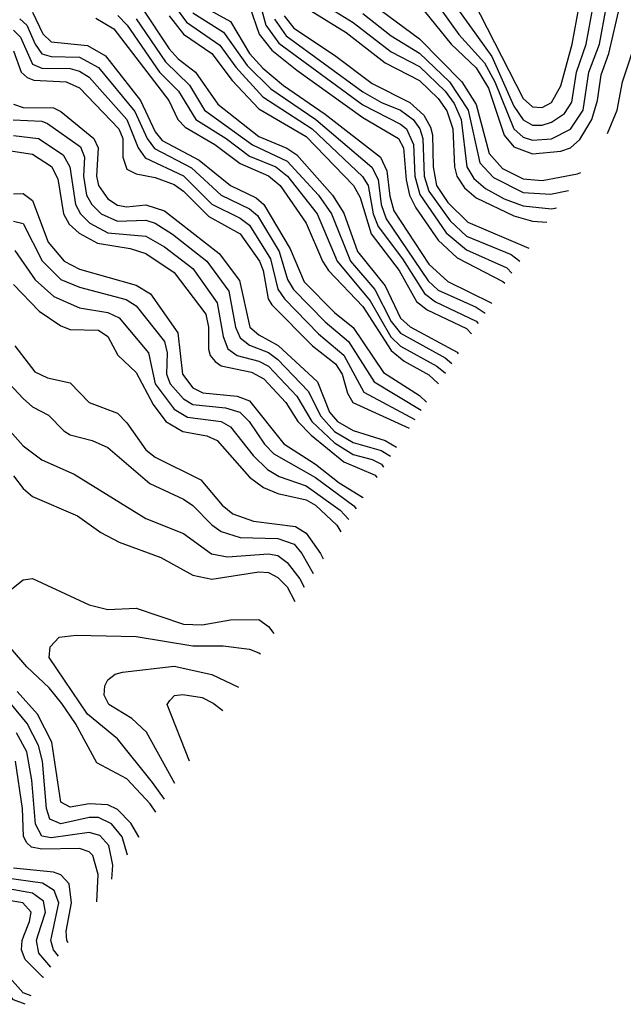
# Model space of a CAD drawing. Header units: inches. Extents: x 1308407 to 1441228, y 959628 to 1036311.
# Tile 77 of 256: x 1361343 to 1362622, y 979855 to 981942. Entities that reach past the tile are written whole.
import ezdxf

# ---------------------------------------------------------------- set-up
doc = ezdxf.new("R2010")
doc.units = ezdxf.units.IN
doc.header["$MEASUREMENT"] = 0
doc.layers.add('B3967', color=7, linetype='Continuous')
doc.layers.add('B3968', color=7, linetype='Continuous')

msp = doc.modelspace()

# ---------------------------------------------------------------- linework, layer by layer
at = {"layer": 'B3967', "color": 5}
for points, elevation in [([(1361354.4, 979854.8), (1361330, 979864.2), (1361273.8, 979930), (1361261.2, 979950), (1361258.5, 980000)], 2940), ([(1361367.1, 979872.9), (1361350, 979879.4), (1361305.2, 979930), (1361291.7, 979951.7), (1361287.5, 979970), (1361289.5, 980000)], 2920), ([(1361394, 979911.5), (1361392.3, 979912.3), (1361354.3, 979950), (1361346.7, 979970), (1361347.9, 979990), (1361351.9, 980000)], 2880), ([(1361409.2, 979933.2), (1361383.3, 979963.3), (1361378.3, 979990), (1361381.5, 980000)], 2860), ([(1361425.5, 979956.5), (1361414.7, 979970), (1361408.9, 979990), (1361411, 980000)], 2840), ([(1361445.6, 979985.3), (1361442.7, 979990), (1361441.9, 980000)], 2820)]:
    msp.add_lwpolyline(points, dxfattribs=dict(at, elevation=elevation))
at = {"layer": 'B3968', "color": 5, "elevation": 3580}
msp.add_lwpolyline([(1362310, 982101.4), (1362244.6, 982095.4), (1362234.9, 982085.1), (1362231.4, 982070), (1362239.4, 982050), (1362303.6, 981983.6), (1362410, 981774.7), (1362430, 981756.6), (1362450, 981755.8), (1362470, 981766.3), (1362490, 981801.3), (1362513.9, 981890), (1362528.3, 981970), (1362528.9, 982010), (1362510, 982053.1), (1362490, 982071.1), (1362450, 982086.5)], close=True, dxfattribs=at)
at = {"layer": 'B3968', "color": 5}
for points, elevation in [([(1361848.4, 981990), (1361864.3, 981930), (1361892.1, 981892.1), (1362070, 981761), (1362150, 981720.4), (1362162.4, 981710), (1362177.2, 981677.2), (1362180.6, 981610), (1362190.9, 981570.9), (1362246.9, 981490), (1362290, 981454.1), (1362375.4, 981415.4), (1362385.7, 981404.3)], 3340), ([(1361966.9, 981986.9), (1362050, 981935.8), (1362130, 981873.3), (1362190, 981842.1), (1362244.6, 981790), (1362263.6, 981763.6), (1362278.7, 981730), (1362290.8, 981630), (1362305.3, 981605.3), (1362330, 981583.5), (1362370, 981561.9), (1362410, 981546.8), (1362470, 981540.8), (1362480.8, 981543.1)], 3440), ([(1362093, 981973), (1362190, 981901.3), (1362280.2, 981810), (1362310, 981761.5), (1362337.8, 981657.8), (1362366.4, 981626.4), (1362410, 981604.4), (1362450, 981600.5), (1362525.4, 981614.6), (1362531.9, 981617.7)], 3480), ([(1362253.1, 981990), (1362343.5, 981863.5), (1362390, 981758.6), (1362410, 981729.1), (1362430, 981718), (1362450, 981717.7), (1362470, 981724.1), (1362497.2, 981742.8), (1362513, 981767), (1362522.9, 981830), (1362543.1, 981890), (1362558.5, 981970)], 3560), ([(1361370, 981957.7), (1361391.7, 981911.7), (1361410, 981894.3), (1361486.6, 981886.6), (1361524.8, 981864.8), (1361599.3, 981770), (1361630, 981704.2), (1361645.2, 981685.2), (1361723.5, 981643.5), (1361789.9, 981589.9), (1361843.8, 981563.8), (1361860.5, 981550), (1361916.2, 981456.2), (1361945.7, 981385.7), (1362010, 981320.9), (1362050, 981288.9), (1362113.6, 981193.6), (1362190, 981144.8), (1362204.9, 981131.2)], 3080), ([(1361599.6, 981970), (1361659.5, 981879.5), (1361678.6, 981858.6), (1361715.6, 981830), (1361762.6, 981762.6), (1361850, 981694.3), (1361909.2, 981669.2), (1361930, 981654.8), (1362006.2, 981570), (1362030, 981531.2), (1362058.6, 981450), (1362117.4, 981377.4), (1362150, 981308.7), (1362170.4, 981290.4), (1362270, 981236.8), (1362272.4, 981233.5)], 3180), ([(1361671.1, 981971.1), (1361696.6, 981936.6), (1361767.3, 981887.3), (1361800.7, 981840.7), (1361858.3, 981778.3), (1361963.1, 981710), (1362069.2, 981609.2), (1362081.4, 981590), (1362092.2, 981530), (1362103, 981503), (1362154.5, 981434.5), (1362201.1, 981361.1), (1362223.9, 981343.9), (1362310, 981302.8), (1362314.6, 981297.5)], 3240), ([(1361710, 981956), (1361774.8, 981914.8), (1361824.7, 981844.7), (1361874.9, 981794.9), (1361970.9, 981730), (1362089.3, 981629.3), (1362103, 981603), (1362108.8, 981550), (1362119.3, 981519.3), (1362208.3, 981388.3), (1362230, 981368.6), (1362310, 981332.5), (1362329.2, 981319.7)], 3260), ([(1361730.5, 981970.5), (1361790, 981937.4), (1361829.9, 981869.9), (1361858.5, 981838.5), (1361901.8, 981801.8), (1361990, 981741.5), (1362107.8, 981650), (1362121.1, 981621.1), (1362127.5, 981567.5), (1362136.2, 981536.2), (1362210, 981423.7), (1362250, 981387), (1362341.8, 981341.8), (1362342.9, 981340.4)], 3280), ([(1361830, 981970.4), (1361850.7, 981910.7), (1361877.2, 981877.2), (1361930, 981834.3), (1362070, 981734.5), (1362145.7, 981690), (1362156.5, 981670), (1362162.1, 981602.1), (1362169.3, 981569.3), (1362182.6, 981542.6), (1362230, 981474.4), (1362270, 981437.1), (1362367, 981387), (1362371, 981382.8)], 3320), ([(1361950, 981966.6), (1362034.5, 981914.5), (1362117.2, 981850), (1362190, 981812.6), (1362230, 981774.5), (1362248.4, 981748.4), (1362261.1, 981710), (1362264.5, 981630), (1362269.3, 981610), (1362285.5, 981585.5), (1362310, 981564.1), (1362390, 981525.5), (1362430, 981514.3), (1362459.9, 981512.7)], 3420), ([(1362070, 981954.7), (1362130, 981907), (1362190, 981870.8), (1362254, 981810), (1362293.7, 981750), (1362318.3, 981638.3), (1362346.8, 981606.8), (1362410, 981575.6), (1362468.2, 981571.8), (1362505.7, 981579.5)], 3460), ([(1362200.1, 981960.1), (1362257, 981890), (1362310, 981839.3), (1362336.3, 981796.3), (1362370, 981697), (1362390, 981672), (1362430, 981657.1), (1362490, 981662.7), (1362510, 981670.2), (1362530, 981687.5), (1362555.5, 981730), (1362567.7, 981770), (1362575, 981825), (1362591.6, 981870), (1362614.7, 981970)], 3520), ([(1362230.4, 981970.4), (1362273.6, 981910), (1362327.9, 981850), (1362350.2, 981810.2), (1362390, 981710), (1362410, 981692.6), (1362430, 981686.2), (1362470, 981688.8), (1362510, 981709.4), (1362537.4, 981750), (1362548.8, 981830), (1362571.6, 981890), (1362586.6, 981970)], 3540), ([(1361343.4, 981943.4), (1361358.2, 981930), (1361375.5, 981890), (1361390, 981869.2), (1361410, 981863.7), (1361470, 981861.9), (1361510, 981840.4), (1361587.2, 981747.2), (1361613.4, 981690), (1361628.5, 981668.5), (1361707.3, 981627.3), (1361770, 981570), (1361830, 981540.8), (1361846.6, 981526.6), (1361892.9, 981450), (1361910.6, 981390.6), (1361923.1, 981370), (1361990, 981301.5), (1362039.6, 981259.6), (1362094.2, 981174.2), (1362193.6, 981114.1)], 3060), ([(1361504.5, 981944.5), (1361542.5, 981922.5), (1361658.8, 981770), (1361678.2, 981730), (1361693.5, 981713.5), (1361756.7, 981676.7), (1361810, 981636.7), (1361870, 981610.6), (1361894.9, 981590), (1361950.4, 981510), (1361984.4, 981430), (1361997.1, 981410), (1362070, 981333.4), (1362130, 981240.6), (1362158.1, 981218.1), (1362210, 981188.8), (1362230, 981170.4), (1362230.3, 981169.7)], 3120), ([(1361550.7, 981950.7), (1361570.9, 981930), (1361639.6, 981830), (1361679.5, 981790), (1361716.4, 981730), (1361780.7, 981690), (1361830, 981652.6), (1361885.7, 981630), (1361910.8, 981610), (1361973.1, 981530), (1362015.8, 981430), (1362085.9, 981345.9), (1362129.7, 981269.7), (1362150, 981249.9), (1362227, 981207), (1362245.1, 981192.2)], 3140), ([(1361590, 981943.2), (1361652, 981852), (1361703.1, 981803.1), (1361734.7, 981750), (1361836, 981676), (1361910, 981641.9), (1361976, 981570), (1362003.7, 981530), (1362044, 981430), (1362095.5, 981370), (1362130, 981301.7), (1362150, 981277.1), (1362244.7, 981224.7), (1362258.9, 981213.1)], 3160), ([(1361659.6, 981950), (1361690, 981910.8), (1361750.1, 981870.1), (1361792.9, 981812.9), (1361850, 981752.7), (1361950, 981694.1), (1362050.4, 981590.4), (1362064.7, 981564.7), (1362087.5, 981487.5), (1362146.9, 981410), (1362184, 981344), (1362206.4, 981326.4), (1362290, 981287), (1362300.2, 981275.6)], 3220), ([(1361882.7, 981942.7), (1361907.6, 981907.6), (1362070, 981789), (1362110, 981766), (1362150, 981749.7), (1362177.1, 981730), (1362191.2, 981710), (1362197, 981690), (1362200.4, 981610), (1362210, 981578.1), (1362255.4, 981515.4), (1362290, 981482.7), (1362384.2, 981444.2), (1362403.1, 981429.8)], 3360), ([(1361903.2, 981950), (1361923.9, 981923.9), (1362010, 981866.6), (1362090, 981806), (1362170, 981766.4), (1362199.2, 981739.2), (1362213.7, 981713.7), (1362217.6, 981697.6), (1362219, 981630), (1362226.3, 981590), (1362250, 981554.4), (1362292.5, 981512.5), (1362422.1, 981457.4)], 3380), ([(1361330, 981919.5), (1361344.8, 981904.8), (1361370, 981847.5), (1361390, 981838.5), (1361450, 981837.9), (1361470, 981832.5), (1361490, 981819.5), (1361570.3, 981730.3), (1361594.2, 981670), (1361608.7, 981648.8), (1361690, 981610.6), (1361750.5, 981550.5), (1361810, 981521.2), (1361830, 981506.3), (1361874.8, 981434.8), (1361890.3, 981370.3), (1361904.1, 981350), (1361976.1, 981276.1), (1362030, 981230.4), (1362072, 981152), (1362180.7, 981094.5)], 3040), ([(1362588.3, 981700.1), (1362609, 981750), (1362620.3, 981810), (1362653.5, 981910)], 3480), ([(1361330, 981875.6), (1361345.9, 981830), (1361358.8, 981818.8), (1361373.2, 981813.2), (1361441.3, 981810), (1361470, 981796.9), (1361553.3, 981710), (1361561.7, 981690), (1361561.8, 981650), (1361570, 981624.5), (1361590, 981614.9), (1361630, 981607.2), (1361670, 981592.4), (1361690, 981578.3), (1361744.1, 981524.1), (1361810, 981487.4), (1361851.1, 981430), (1361859.1, 981410), (1361869.5, 981350), (1361877.5, 981337.5), (1361963.2, 981250), (1362012.5, 981212.5), (1362026.4, 981190), (1362037.9, 981150), (1362048.7, 981130), (1362168.4, 981075.8)], 3020), ([(1361330, 981762.3), (1361350, 981755.6), (1361414.5, 981754.5), (1361430, 981746.9), (1361500.3, 981690), (1361509.5, 981670), (1361506.1, 981610), (1361510, 981590.1), (1361530, 981561.8), (1361550, 981548.2), (1361570, 981544.9), (1361610, 981548.9), (1361650, 981536.3), (1361765.7, 981445.7), (1361809, 981389), (1361830.9, 981290), (1361850, 981273.5), (1361891, 981251), (1361973.9, 981173.9), (1361999.7, 981110), (1362016.3, 981090), (1362050, 981070.8), (1362117.5, 981050), (1362141.6, 981035.3)], 2980), ([(1361329.4, 981729.4), (1361390, 981726.6), (1361401.8, 981721.8), (1361471.9, 981671.9), (1361480.2, 981650), (1361478.4, 981610), (1361484.6, 981570), (1361495.9, 981550), (1361515.7, 981530), (1361550, 981514.5), (1361610, 981517), (1361630, 981510.4), (1361667, 981487), (1361739.7, 981430), (1361786.2, 981366.2), (1361800.1, 981290), (1361810, 981267), (1361830, 981251.9), (1361870, 981236.1), (1361890, 981221.5), (1361954.3, 981154.3), (1361981, 981101), (1362010, 981069.1), (1362050, 981045.6), (1362108.7, 981028.7), (1362129.1, 981016.2)], 2960), ([(1361330, 981696.4), (1361383.1, 981690), (1361435.4, 981655.4), (1361449.5, 981629.5), (1361461.2, 981550), (1361471.9, 981530), (1361491.8, 981510), (1361530, 981489.9), (1361610, 981482.7), (1361650, 981459.9), (1361710, 981414), (1361761.7, 981341.7), (1361774.4, 981270), (1361784.2, 981244.2), (1361803.5, 981230), (1361850, 981217.6), (1361870, 981207.2), (1361930, 981143.4), (1361962.3, 981090), (1362010, 981044.8), (1362050, 981019.8), (1362090, 981009.5), (1362110, 980999.5), (1362113.8, 980993)], 2940), ([(1361310, 981665.8), (1361370, 981656.4), (1361410.4, 981630.4), (1361424.1, 981604.1), (1361435.8, 981530), (1361448.1, 981508.1), (1361468.8, 981488.8), (1361508.1, 981468.1), (1361576.9, 981456.9), (1361610, 981445.7), (1361670, 981406.1), (1361737.7, 981317.7), (1361743.1, 981290), (1361743.3, 981243.3), (1361746.6, 981230), (1361756.9, 981216.9), (1361770, 981207.6), (1361834.2, 981194.2), (1361860.7, 981180.7), (1361907.3, 981130), (1361932.4, 981090), (1361960.8, 981060.8), (1362030, 981004.3), (1362096.2, 980976.2), (1362099.7, 980971.6)], 2920), ([(1361330, 981572.6), (1361350, 981573.1), (1361370, 981558), (1361403.5, 981470), (1361437.1, 981430), (1361470, 981412.6), (1361590, 981379), (1361620.2, 981360.2), (1361678.1, 981278.1), (1361688.3, 981190), (1361710, 981161.4), (1361731, 981151), (1361804, 981144), (1361830, 981133.6), (1361902.6, 981042.6), (1361970, 980999.5), (1362019.7, 980959.7), (1362069.8, 980929.8), (1362070.8, 980927.9)], 2880), ([(1361330, 981514.6), (1361350, 981509.4), (1361390.6, 981430.6), (1361430, 981390.7), (1361470, 981374.6), (1361568.3, 981348.3), (1361590, 981335.1), (1361650, 981259.2), (1361655.2, 981235.2), (1361654.1, 981190), (1361662, 981170), (1361690, 981138), (1361710, 981126.2), (1361778.9, 981118.9), (1361809.4, 981109.4), (1361829.1, 981090), (1361861.6, 981041.6), (1361881.4, 981021.4), (1361970, 980971), (1362051.4, 980911.4), (1362055.7, 980905)], 2860), ([(1361332.5, 981452.5), (1361375.8, 981390), (1361415, 981355), (1361470, 981330.7), (1361530, 981321.1), (1361554.1, 981310), (1361615.7, 981235.7), (1361629.8, 981170), (1361670, 981115.9), (1361698.8, 981098.8), (1361770, 981090), (1361790, 981078.7), (1361837.6, 981017.6), (1361868, 980988), (1361893.1, 980973.1), (1361950, 980953.5), (1362021.9, 980901.9), (1362040.5, 980882)], 2840), ([(1361330, 981380.1), (1361384, 981324), (1361430, 981292.5), (1361450, 981284.7), (1361510, 981283.2), (1361529.7, 981270), (1361550.8, 981230.8), (1361590, 981194), (1361625.9, 981125.9), (1361652.7, 981090), (1361688.9, 981068.9), (1361739.7, 981059.7), (1361761.6, 981050), (1361830, 980971.9), (1361859.3, 980950), (1361890, 980937.6), (1361950, 980924.3), (1361970, 980912.9), (1362015, 980870), (1362023.6, 980856.3)], 2820), ([(1361332.4, 981250), (1361375.4, 981195.4), (1361402.2, 981182.2), (1361450, 981171.9), (1361490.3, 981130.3), (1361550, 981107.9), (1361570, 981087.4), (1361610, 981029.8), (1361630, 981014.7), (1361726.5, 980966.5), (1361772.4, 980912.4), (1361794.6, 980894.6), (1361838.5, 980878.5), (1361927.4, 980867.4), (1361950, 980853), (1361980.7, 980810), (1361985.9, 980799.1)], 2780), ([(1361310, 981181.5), (1361350, 981138.4), (1361370, 981121), (1361403.7, 981103.7), (1361436.3, 981070), (1361450, 981061.4), (1361496.5, 981050), (1361530, 981034.7), (1361618.5, 980958.5), (1361690, 980925.6), (1361710, 980911.9), (1361750, 980870.7), (1361770, 980856.6), (1361810, 980844.2), (1361890, 980842.2), (1361924.6, 980830), (1361941.1, 980810), (1361965.1, 980767.6)], 2760), ([(1361322.1, 981070), (1361350, 981038.6), (1361390, 981008.7), (1361458.4, 980978.4), (1361610, 980884.5), (1361690, 980852.7), (1361749.4, 980809.4), (1361783.4, 980803.4), (1361870, 980809.3), (1361890, 980805.7), (1361910, 980791.4), (1361936.3, 980756.3), (1361946.1, 980738.9)], 2740), ([(1361330, 980975), (1361350, 980947.7), (1361370, 980931.3), (1361465.2, 980890), (1361514.7, 980854.7), (1361554, 980834), (1361641.8, 980801.8), (1361710, 980764.4), (1361750, 980755.6), (1361850, 980771.2), (1361870.1, 980770), (1361890, 980759.6), (1361910, 980739.7), (1361926.3, 980708.8)], 2720), ([(1361631.3, 980261.7), (1361619.5, 980279.5), (1361570, 980332.9), (1361506.3, 980366.3), (1361461, 980450), (1361432.5, 980492.5), (1361405.8, 980525.8), (1361358.4, 980570), (1361323.7, 980610), (1361308.5, 980650), (1361304.8, 980710), (1361319.4, 980730), (1361350, 980754.3), (1361370, 980757.2), (1361490, 980701.4), (1361530, 980691.5), (1361590, 980694.7), (1361690, 980660.5), (1361730, 980659), (1361790, 980669.8), (1361850, 980670.1), (1361870, 980655.7), (1361881.3, 980640.7)], 2680), ([(1361650, 980289.9), (1361624.6, 980324.6), (1361550, 980417.3), (1361487, 980470), (1361405.6, 980590), (1361407.4, 980612.6), (1361426.8, 980633.2), (1361462.7, 980637.3), (1361590, 980634.6), (1361710, 980614.8), (1361774.5, 980614.5), (1361830, 980607.4), (1361850, 980599.9), (1361853.1, 980597.9)], 2660), ([(1361671.8, 980323), (1361611.8, 980431.8), (1361580.7, 980460.7), (1361532.2, 980490), (1361521.9, 980510), (1361523.6, 980530), (1361530, 980542.8), (1361545.2, 980554.8), (1361561.2, 980558.8), (1361670, 980571.1), (1361750, 980554.1), (1361806.5, 980527.2)], 2640), ([(1361596.1, 980208.3), (1361595.6, 980210), (1361578.5, 980238.5), (1361550, 980267.3), (1361530, 980277.4), (1361490, 980279.5), (1361450, 980272.5), (1361430, 980283), (1361411.2, 980410), (1361380.5, 980470), (1361337.4, 980517.4)], 2720), ([(1361702.6, 980369.8), (1361655.8, 980490), (1361661, 980499), (1361671, 980509), (1361688.6, 980511.4), (1361730, 980505.3), (1361753.3, 980493.3), (1361773.7, 980477.5)], 2620), ([(1361571.5, 980171), (1361560.4, 980210), (1361537.3, 980237.3), (1361510, 980250.6), (1361490, 980250.7), (1361430, 980237.2), (1361406.9, 980246.9), (1361399.5, 980270), (1361391.1, 980370), (1361383.1, 980403.1), (1361358.8, 980450), (1361325.8, 980490)], 2740), ([(1361538, 980120.2), (1361540.3, 980150), (1361531.6, 980191.6), (1361512.7, 980212.7), (1361490, 980219), (1361410, 980207.4), (1361390, 980211.2), (1361376.6, 980236.6), (1361368.6, 980330), (1361357.8, 980390), (1361336.3, 980430)], 2760), ([(1361506.4, 980072.1), (1361509.3, 980130), (1361498.2, 980170), (1361490, 980178.1), (1361470, 980185.1), (1361390, 980183.3), (1361367.7, 980187.7), (1361357.7, 980197.7), (1361351.3, 980211.3), (1361349.2, 980270), (1361333.8, 980370)], 2780), ([(1361441.9, 980000), (1361441.2, 980010), (1361453.1, 980070), (1361447.8, 980110), (1361430, 980128.9), (1361414.6, 980134.6), (1361330, 980143.3)], 2820), ([(1361411, 980000), (1361425.8, 980070), (1361416.3, 980096.2), (1361391.6, 980111.6), (1361310, 980123.1)], 2840), ([(1361381.5, 980000), (1361397.5, 980050), (1361393.6, 980073.6), (1361370.1, 980090.1), (1361290, 980104.7)], 2860), ([(1361351.9, 980000), (1361364, 980030), (1361367, 980050), (1361349.5, 980069.5), (1361290, 980079.6)], 2880)]:
    msp.add_lwpolyline(points, dxfattribs=dict(at, elevation=elevation))

doc.saveas('drawing.dxf')
